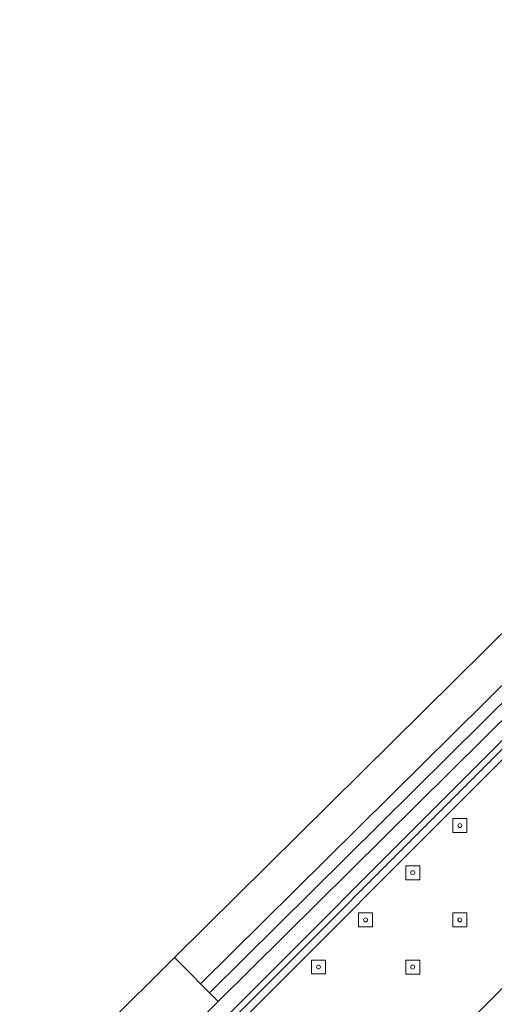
# Model space of a CAD drawing. Header units: metres. Extents: x 2232.4 to 2275.2, y 411.9 to 437.5.
# Tile 16 of 22: x 2262.7 to 2264.6, y 432.2 to 436.2. Entities that reach past the tile are written whole.
import ezdxf

# ---------------------------------------------------------------- set-up
doc = ezdxf.new("R2010")
doc.units = ezdxf.units.M
doc.layers.add('DOOR', color=5, linetype='Continuous')
doc.layers.add('WALL NEW', color=40, linetype='Continuous')
doc.layers.add('NC_N1_BANQUETTES', color=7, linetype='Continuous', lineweight=13)

# ---------------------------------------------------------------- blocks, each defined once
blk = doc.blocks.new('RP_MODERN_EXTENDED_TRIANGLE_L')
at = {"color": 0, "linetype": 'Continuous', "lineweight": -2}
for points in [[(7.89, 0.035), (4.35, 0.035)], [(7.865, 0.06), (4.289, 0.06)], [(7.835, 0.09), (4.295, 0.09)], [(0.745, 4.1), (0.745, 0.8), (0.7453, 0.7946), (0.7461, 0.7893), (0.7474, 0.784), (0.7492, 0.779), (0.7515, 0.7741), (0.7543, 0.7694), (0.7575, 0.7651), (0.7611, 0.7611), (0.7651, 0.7575), (0.7694, 0.7543), (0.7741, 0.7515), (0.779, 0.7492), (0.784, 0.7474), (0.7893, 0.7461), (0.7946, 0.7453), (0.8, 0.745), (4.1, 0.745), (4.295, 0.745), (7.835, 0.745)]]:
    blk.add_lwpolyline(points, dxfattribs=at)
at = {"color": 0, "lineweight": -2}
for points in [[(5.827, 0.387), (5.867, 0.427), (5.827, 0.467), (5.787, 0.427)], [(6.097, 0.387), (6.137, 0.427), (6.097, 0.467), (6.057, 0.427)], [(5.557, 0.117), (5.597, 0.157), (5.557, 0.197), (5.517, 0.157)], [(5.827, 0.117), (5.867, 0.157), (5.827, 0.197), (5.787, 0.157)], [(6.097, 0.117), (6.137, 0.157), (6.097, 0.197), (6.057, 0.157)], [(6.367, 0.117), (6.407, 0.157), (6.367, 0.197), (6.327, 0.157)]]:
    blk.add_lwpolyline(points, close=True, dxfattribs=at)
for centre in [(5.827, 0.427), (6.097, 0.427), (5.557, 0.157), (5.827, 0.157), (6.097, 0.157), (6.367, 0.157)]:
    blk.add_circle(centre, 0.008, dxfattribs=at)

msp = doc.modelspace()

# ---------------------------------------------------------------- linework, layer by layer
at = {"layer": 'DOOR'}
for p, q in [((2263.2804, 432.4208), (2267.1195, 436.2183)), ((2263.3859, 432.3141), (2267.225, 436.1117)), ((2263.4211, 432.2786), (2267.2602, 436.0761)), ((2263.4562, 432.243), (2267.2953, 436.0406))]:
    msp.add_line(p, q, dxfattribs=at)
at = {"layer": 'WALL NEW'}
for p, q in [((2263.2804, 432.4208), (2262.4286, 431.5781)), ((2263.2804, 432.4208), (2263.4562, 432.243)), ((2263.4562, 432.243), (2262.6044, 431.4004))]:
    msp.add_line(p, q, dxfattribs=at)

# ---------------------------------------------------------------- block references
at = {"layer": 'NC_N1_BANQUETTES', "linetype": 'Continuous', "rotation": 224.9851542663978}
msp.add_blockref('RP_MODERN_EXTENDED_TRIANGLE_L', (2268.2559, 436.9946), dxfattribs=at)

doc.saveas('drawing.dxf')
